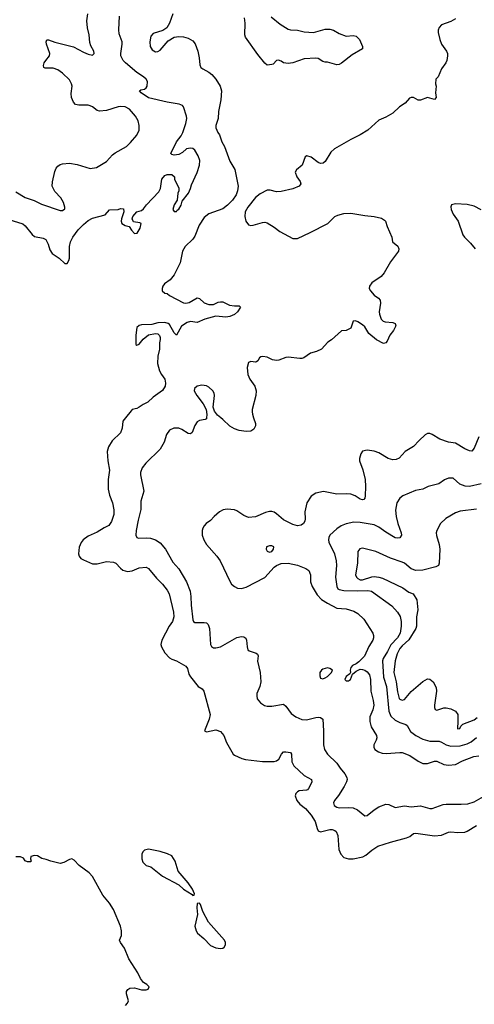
# Model space of a CAD drawing. Header units: inches. Extents: x 1934316 to 2140091, y 524953 to 667329.
# Tile 90 of 256: x 2032142 to 2036052, y 554960 to 563420. Entities that reach past the tile are written whole.
import ezdxf

# ---------------------------------------------------------------- set-up
doc = ezdxf.new("R2010")
doc.units = ezdxf.units.IN
doc.header["$MEASUREMENT"] = 0
doc.layers.add('C0535', color=7, linetype='Continuous')
doc.layers.add('C0536', color=7, linetype='Continuous')

msp = doc.modelspace()

# ---------------------------------------------------------------- linework, layer by layer
at = {"layer": 'C0535', "color": 5}
for points, elevation in [([(2033053.8, 560000), (2033030.8, 559970), (2033023, 559910), (2033008, 559870), (2032938.9, 559801.1), (2032904.9, 559750), (2032893.4, 559710), (2032899.7, 559630), (2032913.7, 559550), (2032903.7, 559470), (2032904.6, 559384.6), (2032915.2, 559335.2), (2032941.5, 559270), (2032951.8, 559208.2), (2032951.7, 559168.3), (2032932.8, 559107.2), (2032910, 559074.5), (2032870, 559055.1), (2032810, 559017.2), (2032730, 558981.7), (2032688.5, 558951.5), (2032671.8, 558928.2), (2032653.1, 558886.9), (2032647.1, 558830), (2032653.6, 558810), (2032668.9, 558790), (2032690, 558777.6), (2032770, 558744.9), (2032810, 558744.4), (2032890, 558764.7), (2032950, 558760.2), (2032970.3, 558750), (2033010, 558706.3), (2033030, 558691.4), (2033070, 558679.7), (2033110, 558683.8), (2033170, 558708.8), (2033230, 558714.9), (2033250, 558703), (2033320, 558620), (2033370, 558568.8), (2033410, 558518.7), (2033427.7, 558487.7), (2033466, 558330), (2033468.1, 558290), (2033455.5, 558250), (2033429.1, 558210), (2033365.8, 558090), (2033356.5, 558050), (2033361.2, 558030), (2033390, 557978.4), (2033430, 557937.1), (2033450, 557924.4), (2033491, 557910), (2033570, 557864), (2033584.7, 557844.7), (2033597.5, 557797.5), (2033612.4, 557772.4), (2033677.3, 557690), (2033710.8, 557670), (2033727.3, 557650), (2033779.1, 557450), (2033770.5, 557410), (2033732, 557310), (2033750, 557301), (2033830, 557318.8), (2033870, 557302.8), (2033897.3, 557270), (2033920.7, 557210), (2033978.8, 557110), (2033990, 557100.7), (2034052.1, 557072.1), (2034082.8, 557062.8), (2034230, 557044.9), (2034330, 557044.9), (2034350, 557050.4), (2034370, 557065.5), (2034394, 557110), (2034410, 557128), (2034430, 557130.4), (2034470, 557123), (2034478.7, 557110), (2034484, 557044), (2034500.3, 557010), (2034590, 556927), (2034652.4, 556890), (2034654.4, 556870), (2034647, 556850), (2034627.2, 556812.8), (2034617.2, 556802.8), (2034610, 556798.4), (2034546.8, 556793.2), (2034530, 556786), (2034515.8, 556770), (2034512.7, 556750), (2034525.6, 556710), (2034550, 556679.2), (2034601.5, 556641.5), (2034650, 556586), (2034683.5, 556530), (2034700.3, 556470), (2034710.3, 556450.3), (2034730, 556440.4), (2034810, 556461.5), (2034830, 556460.8), (2034852.8, 556452.8), (2034863.4, 556443.4), (2034877.3, 556410), (2034887.2, 556290), (2034902.6, 556250), (2034930, 556221.1), (2034970, 556210.3), (2035009.7, 556210.3), (2035093.3, 556226.7), (2035120, 556240), (2035170, 556285.3), (2035222, 556318), (2035330, 556353.4), (2035469.8, 556390.2), (2035498.3, 556401.7), (2035530, 556426.4), (2035548.6, 556431.4), (2035710, 556407.2), (2035770, 556413.4), (2035830, 556438.9), (2035850, 556440.9), (2035910, 556434.9), (2035970, 556439.6), (2035991.5, 556448.5), (2036070, 556496.9)], 160), ([(2033749.4, 560000), (2033748.3, 559991.7), (2033736.2, 559983.8), (2033690, 559976), (2033670, 559964.7), (2033647.7, 559932.3), (2033626.1, 559873.9), (2033610, 559862.4), (2033590, 559865.7), (2033537.7, 559897.7), (2033510, 559908.8), (2033469.3, 559910.7), (2033430, 559892.8), (2033404.1, 559855.9), (2033384.7, 559790), (2033350.8, 559729.2), (2033228.2, 559610), (2033194.4, 559570), (2033181.3, 559530), (2033181.3, 559510), (2033208.7, 559370), (2033183.4, 559283.4), (2033183.6, 559210), (2033160, 559120), (2033144, 559030), (2033141.3, 558990), (2033148.7, 558970), (2033163.6, 558963.6), (2033230, 558969.3), (2033266.2, 558966.2), (2033310, 558950.2), (2033350, 558924.7), (2033395.2, 558870), (2033460.1, 558760.1), (2033510, 558701.5), (2033578, 558590), (2033609.4, 558510), (2033614.9, 558465.1), (2033615.8, 558390), (2033630, 558262.8), (2033637.1, 558250), (2033650, 558241.1), (2033730, 558241.8), (2033750, 558238.3), (2033764.5, 558224.5), (2033774.4, 558190), (2033784.2, 558050), (2033793.3, 558033.3), (2033810, 558023.7), (2033830, 558021.7), (2033870, 558031.6), (2034010, 558112.9), (2034050, 558120.3), (2034070, 558118.4), (2034086.7, 558106.7), (2034093.7, 558090), (2034098, 558030), (2034105.4, 558005.4), (2034116.7, 557996.7), (2034176.7, 557976.7), (2034188.2, 557968.2), (2034194.2, 557954.2), (2034188.6, 557908.6), (2034210.5, 557810), (2034214.9, 557730), (2034208, 557690), (2034183, 557630), (2034181.6, 557610), (2034185.8, 557585.8), (2034213.4, 557550), (2034247.4, 557527.4), (2034270, 557520.4), (2034310, 557520.4), (2034410, 557538), (2034430, 557522), (2034477.4, 557457.4), (2034517.1, 557430), (2034570, 557408.3), (2034610, 557403.8), (2034690, 557424.5), (2034710, 557425.8), (2034730, 557424.6), (2034748.5, 557410), (2034755.8, 557310), (2034754, 557190), (2034763.1, 557150), (2034790.4, 557110), (2034870, 557030.4), (2034896.9, 556990), (2034939.4, 556939.4), (2034954.9, 556910), (2034957.8, 556890), (2034953.6, 556870), (2034933.6, 556830), (2034885.2, 556754.8), (2034850.3, 556710), (2034841.6, 556690), (2034847.4, 556667.4), (2034870, 556654), (2034889.2, 556649.2), (2034970, 556651.3), (2035010, 556647.8), (2035046, 556630), (2035110, 556580.4), (2035130, 556583.1), (2035189.3, 556630.7), (2035230, 556655.5), (2035290, 556678.5), (2035315.8, 556675.8), (2035370, 556650.4), (2035450, 556664.2), (2035510, 556657), (2035590, 556665.3), (2035670, 556642.3), (2035690, 556642), (2035784.1, 556675.9), (2035810, 556680.6), (2035938.2, 556678.2), (2035997.3, 556682.7), (2036050, 556698.6), (2036130, 556746.2)], 180), ([(2034153.8, 560000), (2034170.5, 559950), (2034170.7, 559930), (2034157.1, 559902.9), (2034130, 559883.7), (2034090, 559881.6), (2034030, 559889.7), (2033990, 559903.9), (2033950, 559927.1), (2033890, 559986), (2033872.3, 560000)], 180), ([(2036090, 559834.5), (2036050, 559739.3), (2036030, 559713.2), (2036010, 559714.5), (2035970, 559731.5), (2035890, 559780.5), (2035830, 559791.2), (2035755.2, 559815.2), (2035690, 559857), (2035670, 559864.5), (2035650, 559862.9), (2035630, 559851.8), (2035576.7, 559803.3), (2035530, 559751.6), (2035458, 559710), (2035406.9, 559653.1), (2035380.5, 559639.5), (2035350, 559638.5), (2035310, 559649.7), (2035230, 559696.9), (2035190, 559713.6), (2035130, 559720.9), (2035090, 559712.7), (2035074.8, 559690), (2035064, 559650), (2035064.9, 559630), (2035092.3, 559552.3), (2035113.6, 559470), (2035116.5, 559410), (2035112.3, 559327.7), (2035110, 559309), (2035101.6, 559298.4), (2035090, 559293.6), (2035070, 559300.4), (2035027.8, 559327.8), (2034990, 559343.5), (2034950, 559347.2), (2034870, 559342.7), (2034753.9, 559366.1), (2034687.8, 559352.2), (2034650, 559326), (2034612.4, 559270), (2034594.3, 559190), (2034597.8, 559130), (2034594.3, 559110), (2034583.7, 559090), (2034564.2, 559075.8), (2034530, 559070.9), (2034490, 559082.8), (2034410, 559123.4), (2034350, 559174.5), (2034330, 559187.2), (2034310, 559193.3), (2034290, 559193.1), (2034255.8, 559184.2), (2034171, 559149), (2034110, 559143.8), (2034070, 559159.3), (2034010, 559199.8), (2033990, 559208), (2033926.7, 559213.3), (2033892.7, 559207.3), (2033862, 559190), (2033813.4, 559150), (2033783.1, 559116.9), (2033746, 559090), (2033729.2, 559070.8), (2033718.7, 559050), (2033712.2, 559030), (2033712.2, 558990), (2033724.9, 558950), (2033750, 558910.6), (2033837.6, 558810), (2033866.7, 558770), (2033950, 558594.8), (2033964.9, 558570), (2033990, 558548.4), (2034016.5, 558536.5), (2034050, 558531.7), (2034090, 558545.2), (2034250, 558628.3), (2034330, 558716), (2034350, 558730.1), (2034390, 558747.6), (2034450, 558751), (2034530, 558732.9), (2034604.3, 558704.3), (2034630, 558687.7), (2034644.2, 558650), (2034644.2, 558590), (2034657.1, 558550), (2034699.4, 558479.4), (2034738.8, 558438.8), (2034790, 558405.3), (2034870, 558364.7), (2034950, 558359.1), (2035016.7, 558336.7), (2035050, 558316.5), (2035101.1, 558270), (2035178.7, 558150), (2035185.7, 558130), (2035185.7, 558110), (2035179.5, 558090), (2035145.2, 558034.8), (2035107.7, 557952.3), (2035058.6, 557901.4), (2035036.1, 557883.9), (2035004, 557870), (2034990, 557853.2), (2034984.9, 557830), (2034986.8, 557810), (2034982, 557798), (2034950, 557776.2), (2034939.5, 557750), (2034950, 557738.4), (2034970, 557740.4), (2034986, 557750), (2035004, 557796), (2035036.9, 557823.1), (2035070, 557838), (2035090, 557837.6), (2035110.2, 557830.2), (2035130, 557817.6), (2035150.9, 557790.9), (2035159.7, 557750), (2035161.6, 557650), (2035181.2, 557570), (2035186.4, 557530), (2035180.2, 557490), (2035154.4, 557430), (2035152.8, 557390), (2035164, 557344), (2035210.2, 557270), (2035214.7, 557250), (2035209.1, 557230), (2035187.9, 557190), (2035186.7, 557170), (2035197, 557150), (2035228.8, 557128.8), (2035258.5, 557118.5), (2035293.4, 557113.4), (2035410, 557124.6), (2035430, 557123), (2035496.8, 557096.8), (2035568.2, 557048.2), (2035610.1, 557030.1), (2035650, 557028.3), (2035710, 557048.3), (2035730, 557049.5), (2035790, 557021.6), (2035830, 557014.6), (2035890, 557021), (2035950, 557050.8), (2036047.6, 557090), (2036090, 557093.7)], 220), ([(2036110, 559432.6), (2036010, 559409.1), (2035972.2, 559412.2), (2035928.2, 559428.2), (2035870, 559480.7), (2035830, 559481.6), (2035794.4, 559465.6), (2035746.9, 559433.1), (2035654.8, 559410), (2035610, 559385.7), (2035544.8, 559375.2), (2035436, 559330), (2035410, 559309.3), (2035384.4, 559270), (2035373.7, 559206.3), (2035379.6, 559150), (2035394, 559090), (2035423.1, 559010), (2035425.3, 558990), (2035412.1, 558967.9), (2035390, 558963.8), (2035370, 558968.9), (2035290, 559015.9), (2035230, 559059.3), (2035190, 559078.8), (2035070, 559100.3), (2035016.3, 559103.7), (2034950, 559088.3), (2034907.7, 559070), (2034870, 559046.3), (2034810.4, 558990), (2034799.5, 558970), (2034797, 558950), (2034799.5, 558930), (2034848.9, 558830), (2034864.4, 558770), (2034868.1, 558730), (2034858.5, 558630), (2034870.2, 558550.2), (2034878.4, 558530), (2034890, 558522.8), (2034930, 558516.5), (2035050, 558511.7), (2035136.3, 558516.3), (2035168.5, 558508.5), (2035343.4, 558383.4), (2035390.3, 558330), (2035412.8, 558292.8), (2035422.2, 558250), (2035423.8, 558210), (2035413.7, 558150), (2035391.5, 558110), (2035332.9, 558047.1), (2035306.1, 557990), (2035267.4, 557930), (2035260.8, 557910), (2035271, 557771), (2035296.3, 557690), (2035317.6, 557477.6), (2035335, 557435), (2035370, 557402), (2035410, 557380.3), (2035463.7, 557363.7), (2035474, 557354), (2035504.3, 557304.3), (2035550, 557269.2), (2035610, 557237.5), (2035670, 557221.6), (2035750, 557220.2), (2035770, 557213.6), (2035810, 557189.3), (2035850, 557179), (2035930, 557181), (2035990, 557197), (2036024.3, 557215.7), (2036070, 557252.7)], 240), ([(2036070, 559213.3), (2035930, 559195.6), (2035890, 559183), (2035806, 559134), (2035761.6, 559090), (2035728.9, 559031.1), (2035724.9, 559010), (2035727.5, 558987.5), (2035750.4, 558909.6), (2035755.8, 558870), (2035748.9, 558750), (2035742.4, 558730), (2035722.2, 558717.8), (2035609.2, 558690.8), (2035550, 558687.1), (2035510, 558702), (2035450, 558749.7), (2035430, 558759.7), (2035330, 558793.5), (2035206, 558850), (2035090, 558880.3), (2035066.1, 558873.9), (2035049.5, 558850.5), (2035046.1, 558750), (2035031.4, 558650), (2035038, 558630), (2035050, 558617.1), (2035070, 558607), (2035090, 558606.8), (2035170, 558632.4), (2035190, 558634.5), (2035230, 558630.1), (2035260.9, 558620.9), (2035436.9, 558536.9), (2035490, 558501.2), (2035525.9, 558485.9), (2035556.2, 558436.2), (2035564.6, 558350), (2035555, 558290), (2035554.1, 558210), (2035548.9, 558190), (2035489.4, 558090.6), (2035430, 558040.4), (2035410, 558016.8), (2035388.3, 557971.7), (2035370.1, 557910), (2035361.1, 557810), (2035380.4, 557730), (2035390, 557644.9), (2035406.5, 557586.5), (2035410, 557580.9), (2035430, 557573.6), (2035450, 557580.2), (2035510, 557648.9), (2035610, 557733.4), (2035650, 557755.8), (2035670, 557754), (2035698.7, 557730), (2035722.5, 557682.5), (2035726, 557650), (2035708.9, 557528.9), (2035708.8, 557508.8), (2035714, 557494), (2035730, 557488), (2035790, 557508.5), (2035810, 557508.5), (2035850, 557499.3), (2035890, 557479.1), (2035908.6, 557448.6), (2035910.6, 557389.4), (2035906, 557330), (2035910, 557326), (2035928, 557330), (2035934.5, 557350), (2035952.2, 557367.8), (2036050, 557404.6), (2036076.5, 557423.5)], 260), ([(2033052.7, 554950), (2033069.2, 554970), (2033077.2, 554990), (2033061.2, 555050), (2033061.2, 555070), (2033072.5, 555087.5), (2033090, 555098.8), (2033130, 555102.8), (2033190, 555084), (2033230, 555082.8), (2033248, 555090), (2033255.3, 555110), (2033235.3, 555130), (2033206, 555146), (2033180.2, 555180.2), (2033157.2, 555230), (2033081.2, 555350), (2033043.2, 555443.2), (2033008.7, 555490), (2033002, 555510), (2033019, 555550), (2033019, 555590), (2033008.7, 555630), (2032950, 555775.3), (2032914, 555830), (2032857.2, 555897.2), (2032770, 556057.2), (2032741.2, 556090), (2032653.8, 556153.8), (2032610, 556199), (2032590, 556209), (2032570, 556205.2), (2032522.5, 556177.5), (2032490, 556169.3), (2032409.5, 556189.5), (2032370, 556205.2), (2032331.7, 556211.7), (2032296.6, 556236.6), (2032270, 556239.5), (2032238, 556230), (2032236, 556210), (2032242, 556190), (2032235.3, 556184.7), (2032210, 556182.7), (2032190, 556194), (2032174.5, 556214.5), (2032150, 556227.3), (2032110, 556225.6)], 160)]:
    msp.add_lwpolyline(points, dxfattribs=dict(at, elevation=elevation))
for points, elevation in [([(2034310, 558899), (2034290, 558899), (2034264.7, 558890), (2034261, 558870), (2034270, 558852), (2034290, 558846), (2034310, 558851.3), (2034324, 558870), (2034328, 558890)], 240), ([(2034789.7, 557849.7), (2034750, 557838.9), (2034737.8, 557830), (2034724.7, 557810), (2034723.5, 557783.5), (2034730, 557762), (2034750, 557755.8), (2034770, 557764.2), (2034790, 557776.9), (2034824.7, 557810), (2034831.3, 557830), (2034810, 557846.3)], 220), ([(2033250, 556292.7), (2033216.9, 556283.1), (2033202, 556270), (2033192, 556250), (2033192, 556210), (2033202, 556182), (2033230, 556152), (2033270, 556142), (2033370, 556062), (2033510, 555986.8), (2033551.3, 555950), (2033624.7, 555904.7), (2033630, 555894), (2033642, 555898), (2033646, 555910), (2033628.7, 555950), (2033590, 556004), (2033505.1, 556105.1), (2033479, 556190), (2033450, 556235.3), (2033412.9, 556252.9), (2033350, 556273.2)], 160), ([(2033690, 555828), (2033670, 555826), (2033666.8, 555790), (2033671.6, 555731.6), (2033647.3, 555630), (2033658.8, 555590), (2033670.7, 555570.7), (2033724.9, 555524.9), (2033784.5, 555464.5), (2033830, 555446), (2033870, 555438.8), (2033890, 555442.8), (2033902, 555450), (2033913.2, 555470), (2033912.7, 555490), (2033904, 555510), (2033766.3, 555666.3), (2033718, 555758), (2033698, 555818)], 160)]:
    msp.add_lwpolyline(points, close=True, dxfattribs=dict(at, elevation=elevation))
at = {"layer": 'C0536', "color": 5}
for points, elevation in [([(2032050, 561701.7), (2032170, 561666), (2032190.3, 561650), (2032250, 561575.3), (2032270, 561558), (2032343.7, 561543.7), (2032366.4, 561530), (2032387.4, 561490), (2032402.2, 561442.2), (2032423.1, 561410), (2032482.4, 561370), (2032530, 561326), (2032550, 561326.4), (2032564.7, 561350), (2032569.8, 561370.2), (2032571.4, 561470), (2032580.2, 561510), (2032600.2, 561550), (2032646.3, 561613.7), (2032690, 561659.8), (2032730, 561693.8), (2032770, 561715), (2032877.1, 561742.9), (2032915.3, 561784.7), (2032989.6, 561790.4), (2033010, 561796.3), (2033034.4, 561794.4), (2033039.1, 561770), (2033018, 561710), (2033016.3, 561690), (2033020.7, 561670), (2033050, 561651), (2033083.6, 561643.6), (2033102.8, 561610), (2033130, 561584), (2033153.4, 561586.6), (2033179, 561630), (2033187.3, 561667.3), (2033174.6, 561674.6), (2033122, 561682), (2033108.7, 561708.7), (2033115.3, 561730), (2033148.7, 561770), (2033190, 561781), (2033206.3, 561793.7), (2033234, 561830), (2033338.9, 561941.1), (2033353.2, 561970), (2033365.2, 562050), (2033390, 562081), (2033410, 562090.8), (2033450.8, 562090.8), (2033474, 562070), (2033474, 562050), (2033511.1, 561971.1), (2033511.3, 561950), (2033501, 561930), (2033496, 561870), (2033471.3, 561830), (2033458, 561790), (2033470, 561772), (2033490, 561771.3), (2033497, 561783), (2033510, 561791.3), (2033530, 561826), (2033540.7, 561859.3), (2033593.6, 561930), (2033611.6, 561970), (2033619.5, 562000.5), (2033670, 562106), (2033689.6, 562170), (2033691.1, 562210), (2033678.3, 562250), (2033650, 562298.7), (2033630, 562314), (2033610, 562316.9), (2033576, 562310), (2033542.5, 562277.5), (2033510, 562261.2), (2033470, 562257.2), (2033450, 562262), (2033442, 562270), (2033490, 562371.3), (2033530, 562422.8), (2033545.1, 562450), (2033571.7, 562528.3), (2033579.2, 562570), (2033576.8, 562590), (2033551.7, 562671.7), (2033542.5, 562682.5), (2033514.3, 562694.3), (2033410, 562712), (2033250, 562747.2), (2033187.8, 562790), (2033173.2, 562810), (2033183, 562817), (2033215.8, 562824.2), (2033230, 562835.5), (2033237.7, 562850), (2033240.3, 562890), (2033230.9, 562910), (2033208.2, 562930), (2033150, 562965.7), (2033052.2, 563050), (2033032.2, 563070), (2033012.2, 563110), (2033011, 563130), (2033025.1, 563210), (2033023, 563230), (2032998.2, 563298.2), (2032993.8, 563333.8), (2032999.9, 563450)], 160), ([(2032110, 561940.9), (2032190, 561892.8), (2032267.2, 561867.2), (2032330, 561834.9), (2032490, 561780.5), (2032510, 561779.1), (2032530, 561794), (2032531.3, 561810), (2032520.7, 561850), (2032496.2, 561890), (2032444.2, 561944.2), (2032422.6, 561990), (2032425.7, 562025.7), (2032444.6, 562115.4), (2032456.1, 562143.9), (2032470, 562161.7), (2032490, 562176.1), (2032510, 562181.8), (2032570, 562186.7), (2032635.6, 562175.6), (2032750, 562142.3), (2032802.7, 562150), (2032890, 562201.1), (2032941.2, 562258.8), (2032963, 562277), (2033060.5, 562330), (2033096.4, 562363.6), (2033150, 562428.5), (2033168.5, 562470), (2033169.7, 562510), (2033162.6, 562550), (2033138.3, 562590), (2033085.6, 562650), (2033050, 562669.7), (2033010, 562674.2), (2032988.4, 562671.6), (2032890, 562640.5), (2032830, 562634.7), (2032810, 562640.5), (2032770, 562671.2), (2032750, 562680.5), (2032730, 562684.4), (2032650, 562684.2), (2032622, 562690), (2032604, 562710), (2032588.4, 562750), (2032584.7, 562784.7), (2032592.9, 562850), (2032588.7, 562870), (2032570, 562902.6), (2032510, 562961), (2032470, 562987.6), (2032430, 563002.7), (2032362.8, 563002.8), (2032349.7, 563009.7), (2032346.3, 563026.3), (2032353.6, 563050), (2032366, 563070), (2032398.7, 563110), (2032403, 563130), (2032374, 563210), (2032369.6, 563230.4), (2032374.6, 563245.4), (2032390, 563247.3), (2032446, 563226), (2032606.2, 563186.2), (2032690, 563139.5), (2032730, 563122.6), (2032770, 563116.3), (2032782, 563130), (2032778.9, 563150), (2032754.3, 563194.3), (2032744.9, 563224.9), (2032739.9, 563290), (2032724.6, 563350), (2032721.3, 563410), (2032728.6, 563471.4)], 180), ([(2033460.7, 563470), (2033430.4, 563390), (2033407.7, 563350), (2033374.1, 563325.9), (2033290, 563300.5), (2033270, 563278), (2033261.5, 563230), (2033264.7, 563190), (2033281.2, 563161.2), (2033310, 563144.7), (2033330, 563146.4), (2033350, 563158.6), (2033420.7, 563239.3), (2033470, 563270.4), (2033510, 563275.8), (2033550, 563272.2), (2033590, 563261.5), (2033630, 563238.3), (2033651.7, 563211.7), (2033675.2, 563150), (2033686.6, 563093.4), (2033691.5, 563031.5), (2033701.3, 563010), (2033716.5, 562996.5), (2033770, 562969.2), (2033796.1, 562950), (2033829.2, 562910), (2033867.5, 562850), (2033879.1, 562810), (2033873.5, 562730), (2033851, 562630), (2033847.8, 562572.2), (2033830.4, 562510), (2033830.4, 562490), (2033847, 562450), (2033860.4, 562430), (2033881.7, 562370), (2033904.2, 562330), (2033950, 562203.8), (2033992.6, 562132.6), (2034020.2, 561990), (2034016.6, 561950), (2034003.8, 561916.2), (2033971.1, 561870), (2033930, 561825), (2033890, 561794.2), (2033768.5, 561751.5), (2033730, 561720.4), (2033686.8, 561653.2), (2033650, 561559.8), (2033630, 561533.5), (2033565.3, 561470), (2033543.7, 561430), (2033521.1, 561330), (2033470, 561227.3), (2033435.5, 561184.5), (2033387.7, 561150), (2033374, 561130), (2033367.3, 561110), (2033366.8, 561090), (2033390, 561071), (2033410, 561066.8), (2033431.3, 561050), (2033550, 560986.7), (2033570, 560984), (2033601.2, 560990), (2033670, 561030.5), (2033690, 561024.9), (2033727.5, 560987.5), (2033770, 560972.4), (2033810, 560973.8), (2033850, 560992.6), (2033870, 560996.9), (2033890, 560994.6), (2033946.4, 560966.4), (2033990, 560960.3), (2034030, 560961), (2034041, 560950), (2034015.5, 560910), (2033990, 560888), (2033950, 560868.3), (2033915.3, 560864.7), (2033830, 560872.6), (2033733.3, 560846.7), (2033670, 560818), (2033610, 560826), (2033582.2, 560817.8), (2033534, 560786), (2033490, 560708), (2033469.5, 560729.5), (2033430, 560801.2), (2033419, 560810), (2033390, 560817.6), (2033330, 560814.5), (2033278.5, 560801.5), (2033190, 560797.6), (2033170, 560791.6), (2033150, 560775.1), (2033140.5, 560710), (2033142, 560630), (2033150, 560622), (2033170, 560632), (2033205.6, 560674.4), (2033250, 560711), (2033310, 560724.7), (2033330, 560722), (2033345.4, 560705.4), (2033351.3, 560690), (2033351.1, 560671.1), (2033343.6, 560643.6), (2033344.7, 560590), (2033331, 560530), (2033327.1, 560467.1), (2033343.4, 560403.4), (2033360.7, 560370), (2033390.4, 560330), (2033396.7, 560296.7), (2033393.7, 560270), (2033370, 560232.7), (2033290, 560177.2), (2033245.2, 560134.8), (2033205.2, 560114.8), (2033171.3, 560090), (2033150, 560079.3), (2033110.5, 560069.5), (2033099.9, 560060.1), (2033053.8, 560000)], 160), ([(2034304.2, 563444.2), (2034382, 563382), (2034450, 563339.1), (2034472.4, 563332.4), (2034530, 563328.7), (2034590, 563314.9), (2034670, 563310.7), (2034770, 563337.6), (2034810, 563339.5), (2034840.7, 563330), (2034890, 563300.4), (2034950, 563277.1), (2035010, 563284.9), (2035037.1, 563277.1), (2035064, 563250), (2035090.8, 563190), (2035091, 563170), (2035000.7, 563119.3), (2034910, 563047.3), (2034890, 563036.2), (2034870, 563032.3), (2034790, 563054), (2034770, 563054), (2034750, 563061.2), (2034710, 563086.6), (2034689.6, 563089.6), (2034590, 563083.1), (2034490, 563048.4), (2034450, 563043.6), (2034410, 563049), (2034390, 563064), (2034367.3, 563072.7), (2034350, 563068), (2034321, 563039), (2034310, 563034), (2034270, 563029.3), (2034250, 563045.2), (2034190, 563119.6), (2034083.5, 563270), (2034078.5, 563290), (2034082.7, 563390), (2034074.4, 563434.4)], 160), ([(2035890, 563426.6), (2035850, 563404.5), (2035770, 563375.1), (2035748.5, 563351.5), (2035741.6, 563330), (2035741.6, 563310), (2035754, 563250), (2035770.4, 563210), (2035813.4, 563150), (2035822, 563130), (2035822, 563110), (2035814.9, 563070), (2035806, 563050), (2035770, 562997.2), (2035740.7, 562930), (2035721, 562910), (2035718.8, 562870), (2035724, 562850), (2035718, 562790), (2035722.8, 562750), (2035710, 562734), (2035650, 562751.8), (2035590, 562727.6), (2035570, 562729.6), (2035530, 562751.5), (2035510, 562751.6), (2035495.3, 562744.7), (2035456.7, 562703.3), (2035408.7, 562671.3), (2035350, 562618), (2035290, 562580.9), (2035230, 562556), (2035135.5, 562470), (2035070.4, 562430), (2034989, 562391), (2034849.6, 562310.4), (2034819.2, 562280.8), (2034770, 562200.9), (2034752.8, 562187.2), (2034730, 562185.6), (2034710, 562194), (2034650, 562239.3), (2034611.3, 562248.7), (2034598, 562242), (2034570.6, 562169.4), (2034522, 562130), (2034511.3, 562110), (2034526.8, 562070), (2034554.8, 562030), (2034558.8, 562010), (2034544.7, 561990), (2034490, 561967.3), (2034390, 561942.9), (2034350, 561940.7), (2034295.3, 561955.3), (2034270, 561954.5), (2034210, 561923.7), (2034170, 561891.8), (2034103.6, 561810), (2034081.7, 561770), (2034079.5, 561730), (2034088.2, 561690), (2034110, 561656), (2034130, 561650.7), (2034150, 561653.4), (2034230, 561678), (2034250, 561679.1), (2034270, 561674), (2034330, 561638), (2034379.6, 561599.6), (2034490, 561538.7), (2034530, 561539.6), (2034641.6, 561590), (2034792.3, 561670), (2034852.3, 561730), (2034878.4, 561741.6), (2034930, 561753.4), (2034990, 561757), (2035110, 561736.1), (2035190, 561730.2), (2035254.4, 561714.4), (2035278.5, 561698.5), (2035287.5, 561687.5), (2035301.8, 561641.8), (2035342.8, 561550), (2035346.8, 561510), (2035392.7, 561472.7), (2035402, 561450), (2035399.1, 561430), (2035330, 561339.6), (2035276.5, 561243.5), (2035250, 561214), (2035170, 561159.5), (2035150.5, 561130), (2035148.5, 561110), (2035159.3, 561090), (2035190, 561054), (2035226.8, 561026.8), (2035242, 561010), (2035244.7, 560984.7), (2035233.4, 560910), (2035235.6, 560890), (2035250, 560848), (2035269.1, 560829.1), (2035283.8, 560823.8), (2035350, 560817.3), (2035370.6, 560810.6), (2035376, 560790), (2035358, 560750), (2035324, 560710), (2035303.4, 560656.6), (2035290, 560642.7), (2035270, 560637), (2035210, 560669.7), (2035144.9, 560724.9), (2035110, 560780.9), (2035090, 560799.3), (2035050, 560825.2), (2035030, 560832.7), (2035014, 560830), (2035011, 560829), (2034990, 560768.7), (2034950, 560748), (2034910, 560746), (2034823.8, 560670), (2034791.6, 560648.4), (2034737.3, 560590), (2034694.8, 560570), (2034644.4, 560555.6), (2034586.9, 560513.1), (2034570, 560507.6), (2034550, 560507.8), (2034450, 560520.4), (2034430, 560517.7), (2034370, 560494.3), (2034350, 560491.3), (2034316.6, 560496.6), (2034270, 560520.5), (2034232.7, 560527.3), (2034216.3, 560523.7), (2034204.9, 560515.1), (2034190, 560488), (2034179.8, 560480.2), (2034170, 560477.2), (2034130, 560482.7), (2034110, 560474), (2034098.7, 560430), (2034103.6, 560370), (2034121.5, 560330), (2034165.3, 560270), (2034176.5, 560230), (2034173.2, 560190), (2034142.4, 560070), (2034141.6, 560050), (2034143.8, 560030), (2034153.8, 560000)], 180), ([(2036110, 561785.7), (2036050, 561816.4), (2035990, 561830.8), (2035890, 561838.9), (2035856, 561830), (2035848.6, 561811.4), (2035852.2, 561787.8), (2035871, 561750), (2035913.1, 561690), (2035952.9, 561570), (2035966.3, 561550), (2036019.2, 561499.2), (2036058.6, 561450)], 220), ([(2033872.3, 560000), (2033843.1, 560023.1), (2033817.4, 560057.4), (2033805.1, 560090), (2033816.8, 560190), (2033813.5, 560210), (2033803.5, 560230), (2033770, 560263.5), (2033750, 560273.5), (2033710, 560279.7), (2033668, 560270), (2033646.4, 560250), (2033642.4, 560230), (2033665.3, 560190), (2033719.2, 560119.2), (2033744.9, 560070), (2033752.8, 560027.2), (2033749.4, 560000)], 180)]:
    msp.add_lwpolyline(points, dxfattribs=dict(at, elevation=elevation))

doc.saveas('drawing.dxf')
